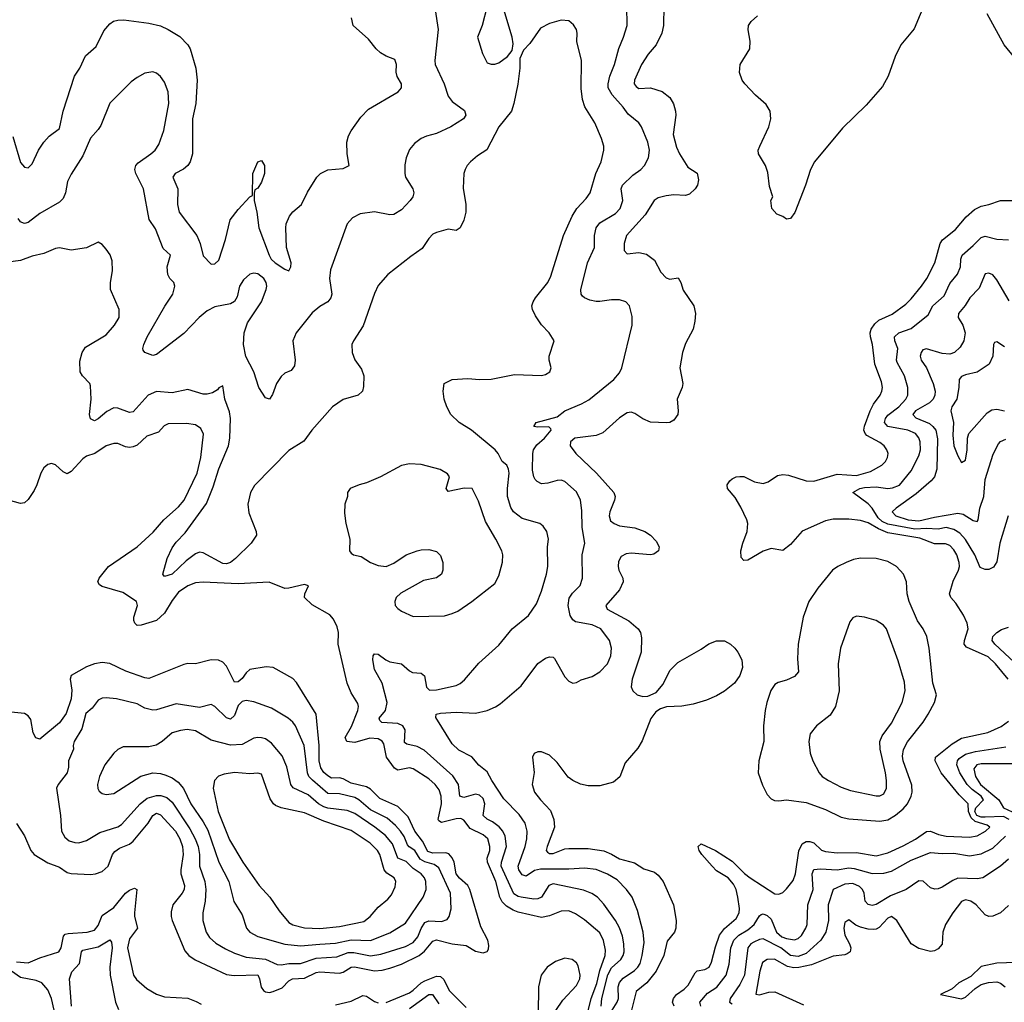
# Model space of a CAD drawing. Header units: inches. Extents: x 1682530 to 1839546, y 640742 to 791647.
# Tile 225 of 256: x 1691966 to 1697029, y 724450 to 729500. Entities that reach past the tile are written whole.
import ezdxf

# ---------------------------------------------------------------- set-up
doc = ezdxf.new("R2010")
doc.units = ezdxf.units.IN
doc.header["$MEASUREMENT"] = 0
doc.layers.add('B6792', color=7, linetype='Continuous')

msp = doc.modelspace()

# ---------------------------------------------------------------- linework, layer by layer
at = {"layer": 'B6792', "color": 5}
for points, elevation in [([(1696650, 729656), (1696566.4, 729453.6), (1696497.1, 729370), (1696468.5, 729310), (1696432, 729210), (1696403.2, 729156.8), (1696319.5, 729060.5), (1696197.6, 728942.4), (1696052.4, 728770), (1696032.9, 728730), (1696007.8, 728650), (1695951.8, 728508.2), (1695930, 728479), (1695910, 728474), (1695890, 728488.7), (1695860.2, 728500.2), (1695834, 728530), (1695829.2, 728570), (1695839, 728590), (1695822.3, 728642.3), (1695813.9, 728713.9), (1695801.7, 728750), (1695766, 728810), (1695764.2, 728830), (1695771.3, 728850), (1695817.7, 728950), (1695828.3, 728990), (1695824.7, 729030), (1695804.6, 729064.6), (1695750, 729111.6), (1695695.6, 729170), (1695681.6, 729190), (1695668.3, 729228.3), (1695671.3, 729270), (1695721.3, 729350), (1695723, 729390), (1695711.4, 729448.6), (1695714.7, 729470), (1695727.8, 729490), (1695760.9, 729519.1)], 680), ([(1695013.3, 724410), (1695038.3, 724450), (1695045.6, 724470), (1695044, 724530), (1695050, 724551.2), (1695070, 724574.6), (1695127.6, 724612.4), (1695145.6, 724630), (1695156.9, 724650), (1695167.8, 724690), (1695176.6, 724756.6), (1695173, 724810), (1695142.4, 724922.4), (1695114.8, 724990), (1695087.2, 725030), (1695038.5, 725078.5), (1694989.1, 725109.1), (1694930, 725132.1), (1694870, 725139.4), (1694790, 725133.7), (1694645.1, 725134.9), (1694612.7, 725127.3), (1694570, 725097.4), (1694550, 725105), (1694532.1, 725130), (1694529.9, 725150), (1694565.3, 725250), (1694573.6, 725290), (1694575, 725330), (1694564.7, 725370), (1694534.5, 725414.5), (1694456.1, 725496.1), (1694393.9, 725590), (1694370, 725634.3), (1694327.8, 725667.8), (1694291.7, 725711.7), (1694225.1, 725745.1), (1694190, 725777.4), (1694106.7, 725913.3), (1694107.6, 725930), (1694130, 725935.9), (1694210, 725941.7), (1694310, 725936.3), (1694370, 725949.2), (1694412, 725968), (1694436.6, 725983.4), (1694544.5, 726075.5), (1694630, 726190.4), (1694670, 726219.3), (1694690, 726226), (1694710, 726223), (1694716.9, 726216.9), (1694770, 726122), (1694790, 726100.7), (1694810, 726090.8), (1694830, 726094), (1694853.4, 726106.6), (1694910, 726124.6), (1694950, 726148.9), (1694988.7, 726190), (1695006.2, 726230), (1695008.9, 726270), (1694999.3, 726310), (1694954.2, 726370), (1694909.5, 726390), (1694824.6, 726404.6), (1694810, 726414.8), (1694797.2, 726437.2), (1694786.5, 726490), (1694792.5, 726527.5), (1694808, 726552), (1694847.6, 726592.4), (1694860.3, 726630), (1694858.6, 726750), (1694871.6, 726810), (1694858.6, 726890), (1694857, 726977), (1694850.7, 727030), (1694830, 727072.8), (1694770, 727127.1), (1694750, 727132.8), (1694730, 727131.9), (1694682.7, 727117.3), (1694650, 727115), (1694626.8, 727126.8), (1694617.2, 727137.2), (1694609.8, 727150), (1694603.9, 727183.9), (1694604.3, 727270), (1694608.8, 727290), (1694624.8, 727315.2), (1694664.7, 727350), (1694698.7, 727390), (1694697.7, 727397.7), (1694687.2, 727407.2), (1694630, 727405.6), (1694609.3, 727410), (1694622, 727430), (1694730, 727458.4), (1694770, 727490.2), (1694854.6, 727525.4), (1694893.2, 727546.8), (1695022.2, 727650), (1695050, 727685.3), (1695062.2, 727710), (1695115.1, 727930), (1695114.9, 727974.9), (1695101.6, 728030), (1695082.7, 728050), (1695050, 728060.9), (1695010, 728060.3), (1694950, 728050.9), (1694930, 728050.9), (1694898.7, 728058.7), (1694869.8, 728069.8), (1694859.5, 728079.5), (1694852.6, 728090), (1694851, 728111), (1694886.3, 728250), (1694922.3, 728330), (1694921.4, 728390), (1694929.9, 728430), (1694950, 728455.2), (1695030, 728503.5), (1695053.5, 728530), (1695068.2, 728570), (1695058.4, 728630), (1695066, 728650), (1695119, 728701), (1695159.7, 728730), (1695179.2, 728750), (1695199.3, 728790), (1695205, 728830), (1695195.5, 728870), (1695164.4, 728950), (1695149.7, 728970), (1695095.1, 729015.1), (1695069.8, 729050), (1695013, 729113), (1694992.8, 729150), (1694991.6, 729170), (1695001, 729210), (1695025, 729270), (1695047.3, 729352.7), (1695071.9, 729410), (1695089.8, 729470), (1695088.7, 729570)], 740), ([(1695278.8, 729570), (1695277.3, 729470), (1695267.4, 729430), (1695238.6, 729370), (1695198, 729322), (1695163.2, 729270), (1695128.4, 729190), (1695125.7, 729170), (1695135.8, 729155.8), (1695150, 729146.5), (1695210, 729149.8), (1695270, 729130.9), (1695310, 729100.5), (1695328.3, 729068.3), (1695338, 729030), (1695339.4, 729010), (1695326.8, 728910), (1695344.2, 728844.2), (1695359.4, 728810), (1695402.7, 728742.7), (1695450.6, 728710.6), (1695457.4, 728677.4), (1695452.4, 728650), (1695440.3, 728630), (1695410, 728603.2), (1695390, 728596.5), (1695330, 728600.2), (1695290, 728595.5), (1695250, 728584.6), (1695228.7, 728571.3), (1695183, 728497), (1695087.3, 728390), (1695073.8, 728350), (1695073.7, 728313.7), (1695090, 728296.4), (1695150, 728304.3), (1695190, 728294.6), (1695230, 728264.8), (1695262.6, 728202.6), (1695290, 728174), (1695310, 728167.1), (1695352.6, 728172.6), (1695365.6, 728150), (1695377.7, 728110), (1695432.8, 728030), (1695440.5, 727990), (1695438.3, 727950), (1695429.7, 727910), (1695390, 727836.3), (1695374, 727790), (1695361, 727710), (1695376.5, 727630), (1695372.2, 727610), (1695346.2, 727550), (1695352.8, 727490), (1695349.6, 727470), (1695330, 727441.3), (1695310, 727430.3), (1695292, 727428), (1695210, 727431.4), (1695170, 727449.1), (1695130, 727476.5), (1695110, 727482), (1695090, 727479.1), (1695050, 727453.4), (1694964, 727376), (1694930, 727363.7), (1694820.9, 727350), (1694798, 727330), (1694796.4, 727310), (1694826.6, 727270), (1694932.2, 727170), (1695021.7, 727070), (1695028.5, 727050), (1695025.3, 727030), (1695000.7, 726970), (1694997.3, 726950), (1695004.7, 726924.7), (1695023, 726910), (1695050, 726898.4), (1695130, 726887.6), (1695181.3, 726870), (1695209.7, 726850), (1695239.8, 726819.8), (1695254.7, 726790), (1695251.6, 726770), (1695226.3, 726753.7), (1695209.8, 726750.2), (1695110, 726758), (1695085.3, 726754.7), (1695059.3, 726740.8), (1695044.5, 726715.5), (1695042.9, 726690), (1695046.8, 726670), (1695066.8, 726630), (1695068.9, 726610), (1695049.8, 726570), (1694980.4, 726490), (1694987.2, 726470), (1695099.3, 726410), (1695145.8, 726370), (1695158.2, 726350), (1695162.8, 726322.8), (1695161.2, 726250), (1695115.9, 726110), (1695111, 726071), (1695119.6, 726050), (1695140.9, 726030), (1695170, 726021.1), (1695196.7, 726023.3), (1695238.2, 726041.8), (1695274.5, 726085.5), (1695310, 726154.5), (1695350, 726196.5), (1695470, 726264.2), (1695510, 726292), (1695550, 726308.2), (1695590, 726306.8), (1695621.3, 726290), (1695643, 726270), (1695658.9, 726250), (1695679.6, 726210), (1695683.6, 726170), (1695669.7, 726130), (1695641.3, 726090), (1695590.6, 726049.4), (1695550, 726025.2), (1695497.3, 726002.7), (1695430, 725981.3), (1695371.7, 725971.7), (1695292.2, 725967.7), (1695261.7, 725958.3), (1695237.5, 725942.5), (1695211.9, 725908.1), (1695166.4, 725793.6), (1695144.8, 725755.2), (1695079.2, 725680.8), (1695052, 725608), (1695019.3, 725580.7), (1694950, 725562.7), (1694890, 725563.2), (1694850, 725570.2), (1694810, 725589.3), (1694786.4, 725606.4), (1694730, 725681.7), (1694690, 725720.3), (1694650, 725737.1), (1694630, 725737.1), (1694611.5, 725728.5), (1694603, 725710), (1694611.2, 725631.2), (1694601.5, 725570), (1694614.2, 725530), (1694644.8, 725490), (1694696, 725436), (1694713.1, 725390), (1694716, 725350), (1694678.4, 725250), (1694673.5, 725230), (1694681, 725221), (1694690, 725214.8), (1694710, 725214), (1694770, 725237.8), (1694790, 725240.7), (1694890, 725239.9), (1694970, 725227.5), (1695010, 725211.9), (1695050, 725186.7), (1695127.4, 725167.4), (1695176.3, 725136.3), (1695230, 725117.8), (1695250, 725103.9), (1695274.6, 725070), (1695328.1, 724950), (1695341.6, 724870), (1695340.8, 724830), (1695333.8, 724810), (1695296.2, 724763.8), (1695278, 724690), (1695239.4, 724610), (1695190.9, 724550), (1695135.5, 724504.5), (1695111.4, 724410)], 720), ([(1691930, 728899.7), (1691970, 728766), (1691990, 728741.3), (1692010, 728738.7), (1692030, 728758.7), (1692063.5, 728830), (1692090.1, 728869.9), (1692118.2, 728901.8), (1692170, 728941.3), (1692190.1, 729029.9), (1692248.4, 729210), (1692275.8, 729250), (1692305, 729315), (1692358.6, 729361.4), (1692398, 729442), (1692430, 729479), (1692448.2, 729491.8), (1692470, 729498.4), (1692501.4, 729498.6), (1692630, 729482.2), (1692690, 729468), (1692729.9, 729449.9), (1692790, 729414), (1692830.9, 729370), (1692842.4, 729350), (1692871.9, 729250), (1692878, 729190), (1692872.1, 729070), (1692855.5, 728990), (1692854.2, 728810), (1692842, 728770), (1692829.9, 728750.1), (1692807.6, 728732.4), (1692765.4, 728710), (1692754.2, 728690), (1692778.7, 728630), (1692777.7, 728550), (1692786.5, 728510), (1692877.4, 728390), (1692893.5, 728350), (1692910, 728287), (1692950, 728243.7), (1692970, 728244.5), (1692990, 728264.5), (1693024.7, 728370), (1693048.3, 728471.7), (1693090, 728524.5), (1693150, 728589.2), (1693163.6, 728596.4), (1693164.9, 728710), (1693190, 728769.5), (1693210, 728775.8), (1693225.4, 728750), (1693225.7, 728710), (1693210, 728665.5), (1693190, 728634), (1693174.8, 728625.2), (1693171.2, 728608.8), (1693171.8, 728570), (1693185, 728510), (1693195, 728430), (1693248.2, 728290), (1693259.8, 728270), (1693280.4, 728250), (1693330, 728218), (1693350.6, 728210), (1693360.4, 728230), (1693362.6, 728250), (1693338, 728330), (1693334.2, 728430), (1693336.5, 728450), (1693353.6, 728490), (1693370, 728512), (1693415.5, 728550), (1693446.9, 728613.1), (1693494.9, 728690), (1693512.4, 728710), (1693551.1, 728728.9), (1693630, 728735.9), (1693660.3, 728750), (1693650.2, 728810), (1693648.1, 728870), (1693656.5, 728903.5), (1693671.1, 728928.9), (1693720.4, 728999.6), (1693760, 729040), (1693912.7, 729130), (1693930.3, 729150), (1693928.8, 729170), (1693907.7, 729207.7), (1693901.3, 729230), (1693904, 729270), (1693895.9, 729295.9), (1693850, 729312.7), (1693821.3, 729330), (1693798.7, 729350), (1693759.4, 729399.4), (1693681.3, 729470), (1693672.2, 729510)], 720), ([(1694103.1, 729550), (1694117.8, 729450), (1694100.3, 729290), (1694102, 729270), (1694148.1, 729170), (1694170, 729106.4), (1694190, 729080.3), (1694254, 729034), (1694260.3, 729010), (1694248.2, 728990), (1694183, 728950), (1694110, 728915.3), (1694057.8, 728902.2), (1694030.2, 728889.8), (1693995.8, 728864.2), (1693970, 728832.7), (1693953.7, 728790), (1693946.3, 728753.7), (1693946, 728710), (1693950.3, 728690), (1693987.6, 728630), (1693992.9, 728610), (1693987.4, 728590), (1693974.3, 728570), (1693930, 728522.6), (1693890, 728498), (1693870, 728497.6), (1693790, 728512.1), (1693717.5, 728502.5), (1693677.8, 728482.2), (1693650.4, 728450), (1693565.1, 728214.9), (1693559.1, 728170), (1693571.1, 728090), (1693566.7, 728070), (1693550.1, 728049.9), (1693510, 728026), (1693470, 727992.8), (1693388.1, 727890), (1693371.3, 727850), (1693382.9, 727750), (1693379.1, 727720.9), (1693362.6, 727697.3), (1693330, 727682.7), (1693310, 727665.7), (1693286.4, 727630), (1693265.7, 727574.3), (1693250, 727549.3), (1693230, 727556.2), (1693195, 727610), (1693169.3, 727689.3), (1693128.2, 727768.2), (1693117.3, 727830), (1693120.4, 727890), (1693138.1, 727941.9), (1693209.3, 728050), (1693233.1, 728113.1), (1693236.3, 728130), (1693233.4, 728150), (1693221.5, 728170), (1693190, 728194.1), (1693170, 728197.8), (1693150, 728191.6), (1693116.5, 728163.5), (1693096.3, 728130), (1693084.6, 728075.4), (1693070, 728051.1), (1693050, 728039.8), (1692970, 728023.5), (1692930, 728002.9), (1692889.4, 727970), (1692810, 727886.8), (1692670, 727779.3), (1692650, 727774), (1692609.5, 727789.5), (1692601.5, 727801.5), (1692599.3, 727810), (1692604.7, 727830), (1692622.4, 727870), (1692712, 728028), (1692753.3, 728090), (1692763.6, 728130), (1692758, 728150), (1692737.6, 728170), (1692727.1, 728190), (1692724.7, 728230), (1692741.2, 728290), (1692703.2, 728323.2), (1692664.4, 728424.4), (1692632.3, 728472.3), (1692602, 728630), (1692563.7, 728710), (1692558.9, 728730), (1692563.1, 728750), (1692575.1, 728764.9), (1692641.1, 728810), (1692663.1, 728830), (1692682, 728858), (1692707.3, 728930), (1692732.8, 729070), (1692728.9, 729130), (1692710, 729178.4), (1692690, 729207.8), (1692670, 729224.7), (1692650, 729232.6), (1692610, 729224.4), (1692570, 729203.5), (1692540, 729180), (1692429, 729071), (1692383.1, 728956.9), (1692370, 728935.6), (1692330, 728891.8), (1692290, 728799.6), (1692230, 728706.6), (1692212.1, 728667.9), (1692201.5, 728610), (1692190, 728580.5), (1692170, 728562.4), (1692070, 728503.5), (1692010, 728457.2), (1691990, 728452.9), (1691977.1, 728457.1), (1691970, 728460.4), (1691958.2, 728478.2)], 740), ([(1697084.2, 729304.2), (1697028.2, 729370), (1696941.3, 729530)], 680), ([(1694956.2, 724430), (1694959.8, 724470), (1694990, 724590.8), (1695010, 724627.2), (1695057.3, 724670), (1695069.4, 724690), (1695074.1, 724710), (1695073.4, 724750), (1695065.2, 724790), (1695050, 724832.4), (1695030, 724869.8), (1694970, 724954.8), (1694938, 724990), (1694908.8, 725008.8), (1694865.3, 725025.3), (1694710, 725057.9), (1694686.4, 725050), (1694650, 724990.7), (1694630, 724981.6), (1694610, 724980.6), (1694545.6, 724990), (1694530, 724993.5), (1694506.9, 725006.9), (1694442.8, 725150), (1694443.5, 725170), (1694469.5, 725250), (1694462.9, 725302.9), (1694449.9, 725329.9), (1694431.1, 725351.1), (1694397.2, 725377.2), (1694370, 725391.4), (1694349.9, 725410), (1694358.2, 725470), (1694350, 725497.1), (1694330, 725515), (1694310, 725519.9), (1694250, 725501.9), (1694230, 725509.7), (1694222.8, 725570), (1694193.5, 725613.5), (1694046.5, 725746.5), (1694010, 725764.2), (1693956.4, 725776.4), (1693945.5, 725785.5), (1693948.3, 725850), (1693937.1, 725870), (1693910, 725883.4), (1693828.7, 725888.7), (1693817.2, 725897.3), (1693814, 725910), (1693847, 725950), (1693855, 725990), (1693829.2, 726089.2), (1693790, 726160.9), (1693781.5, 726210), (1693783, 726230), (1693790, 726240.5), (1693810, 726239.5), (1693849.2, 726209.2), (1693870, 726198.9), (1693930, 726188.7), (1693970, 726153.4), (1693985.5, 726145.5), (1694030, 726141.7), (1694047.8, 726127.7), (1694058.5, 726070), (1694073.8, 726053.8), (1694110, 726055.4), (1694210, 726078.8), (1694231.2, 726088.8), (1694252.8, 726107.2), (1694327.1, 726192.9), (1694430, 726284.6), (1694498.3, 726370), (1694581.7, 726438.3), (1694623.1, 726496.9), (1694650, 726563), (1694675.3, 726650), (1694681.4, 726690), (1694680.3, 726790), (1694686.2, 726830), (1694677.4, 726870), (1694657.2, 726897.3), (1694641.2, 726910), (1694550, 726936), (1694505.8, 726970), (1694492.4, 726992.4), (1694475.4, 727050), (1694474.6, 727090), (1694483, 727170), (1694480.3, 727190), (1694470.9, 727210), (1694447.8, 727230), (1694427.4, 727270), (1694411.1, 727290), (1694290, 727390.9), (1694225.6, 727430), (1694183, 727470), (1694162.7, 727510), (1694149.6, 727550.4), (1694143, 727590), (1694149.7, 727630.2), (1694190, 727650.2), (1694270, 727655.6), (1694330, 727650.3), (1694390, 727651.7), (1694510, 727676), (1694650, 727670.6), (1694670, 727676.3), (1694692.7, 727690), (1694699.3, 727710), (1694689.2, 727750), (1694689.2, 727770), (1694714, 727850), (1694689.4, 727890), (1694650, 727931.8), (1694618, 727978), (1694603.1, 728010), (1694600.4, 728030), (1694605.7, 728050), (1694617.7, 728070), (1694681.5, 728150), (1694697.7, 728182.3), (1694762.8, 728390), (1694807.2, 728490), (1694831.1, 728528.9), (1694879.7, 728580.3), (1694898.8, 728610), (1694928.6, 728710), (1694956.4, 728770), (1694969.7, 728830), (1694969.7, 728850), (1694958, 728890), (1694923.5, 728970), (1694872.6, 729052.6), (1694859.4, 729090), (1694854.1, 729145.9), (1694854.5, 729290), (1694831.7, 729388.3), (1694833.6, 729430), (1694829.6, 729449.6), (1694813.4, 729473.4), (1694790, 729494), (1694750, 729497.2), (1694690, 729480.9), (1694643.4, 729456.6), (1694590, 729377.2), (1694557.3, 729342.7), (1694538.8, 729301.2), (1694538.4, 729250), (1694528.5, 729168.5), (1694507.8, 729070), (1694494.3, 729030), (1694430, 728949.7), (1694368.4, 728831.6), (1694320, 728800), (1694284.9, 728770), (1694267, 728750), (1694256.5, 728730), (1694250.3, 728710), (1694246.1, 728633.9), (1694261.1, 728550), (1694259.5, 728510), (1694250, 728469), (1694230.4, 728430), (1694210, 728416), (1694170, 728422.9), (1694110, 728406.6), (1694090, 728396.9), (1694070, 728375.6), (1694035.9, 728324.1), (1693976.7, 728283.3), (1693858.4, 728190), (1693810, 728134.5), (1693790, 728092.7), (1693733, 727927), (1693682.4, 727850), (1693674.9, 727830), (1693676.4, 727790), (1693690, 727751), (1693723.6, 727703.6), (1693736.5, 727670), (1693734.7, 727614.7), (1693728.7, 727591.3), (1693706.8, 727570), (1693630, 727547.4), (1693575.3, 727510), (1693468.7, 727390), (1693426.6, 727333.4), (1693350, 727286.4), (1693174.3, 727105.7), (1693153.8, 727070), (1693138.7, 727010), (1693145.1, 726965.1), (1693182.4, 726870), (1693183, 726850), (1693157.1, 726810), (1693076.5, 726730), (1693050.4, 726710), (1693030, 726703.1), (1693010, 726704.8), (1692910, 726759.7), (1692890, 726763.5), (1692870, 726755.1), (1692822.1, 726717.9), (1692750, 726649.8), (1692710, 726639), (1692702.7, 726650), (1692723.9, 726730), (1692750, 726784.9), (1692770, 726814), (1692816.8, 726863.2), (1692926.9, 727013.1), (1692961.3, 727098.7), (1692990, 727192), (1693040.5, 727310), (1693047, 727350), (1693049.9, 727450), (1693044.5, 727484.5), (1693021.6, 727550), (1693010, 727618), (1692990, 727608.7), (1692982.5, 727597.5), (1692958, 727582), (1692930, 727574.7), (1692910, 727574.7), (1692830, 727598.7), (1692750, 727582.9), (1692670, 727588.3), (1692626.9, 727570), (1692550, 727484.8), (1692530, 727480.4), (1692470, 727504.2), (1692450, 727505.1), (1692413.6, 727486.4), (1692370, 727448.3), (1692350, 727437.6), (1692330, 727449.3), (1692324.5, 727470), (1692333.3, 727550), (1692330, 727619), (1692327.1, 727630), (1692289.1, 727669.1), (1692276.5, 727690), (1692274.7, 727745.3), (1692286.9, 727790), (1692303.7, 727816.3), (1692410, 727881.1), (1692453, 727930), (1692478, 727970), (1692478, 728010), (1692432.9, 728112.9), (1692432.8, 728150), (1692442.6, 728210), (1692440.8, 728260.8), (1692431, 728291), (1692410, 728321.2), (1692390, 728344), (1692370, 728357.2), (1692310, 728326.6), (1692230, 728316.3), (1692170, 728327.8), (1692150, 728324.2), (1692090, 728298.9), (1692030, 728284.2), (1691970, 728263), (1691906.2, 728253.8)], 760), ([(1697049.3, 726110), (1696983.4, 726190), (1696945.5, 726225.5), (1696835.5, 726275.5), (1696823.6, 726290), (1696824.8, 726310), (1696843.7, 726370), (1696839, 726399), (1696819.9, 726439.9), (1696780.6, 726500.6), (1696754.4, 726530), (1696747.3, 726550), (1696765.5, 726614.5), (1696793.9, 726670), (1696798.5, 726690), (1696797.6, 726710), (1696785.3, 726750), (1696770, 726776), (1696750, 726796.9), (1696726.9, 726806.9), (1696670, 726806.4), (1696595.3, 726835.3), (1696430, 726863), (1696382.8, 726882.8), (1696330, 726914), (1696290, 726926.9), (1696230, 726933.3), (1696150, 726932.9), (1696110, 726924.6), (1695990, 726871.6), (1695930, 726802.8), (1695890, 726771.3), (1695830, 726782), (1695790, 726768.4), (1695710, 726722.9), (1695690, 726721.2), (1695676, 726736), (1695675.1, 726770), (1695684.2, 726810), (1695707.6, 726870), (1695710.8, 726910.8), (1695706, 726930), (1695674.4, 726994.4), (1695644.7, 727044.7), (1695606.6, 727090), (1695603.7, 727110), (1695617, 727130), (1695630, 727139.5), (1695649.8, 727150.2), (1695670, 727152.9), (1695690, 727151.6), (1695744.3, 727124.3), (1695790, 727116), (1695815.8, 727124.2), (1695863.4, 727156.6), (1695890, 727162), (1695919.2, 727159.2), (1696010.2, 727130.2), (1696050, 727128.9), (1696170, 727164), (1696270, 727156.6), (1696341.9, 727178.1), (1696400.3, 727210), (1696418.8, 727230), (1696428.9, 727250), (1696431.6, 727270), (1696426, 727290), (1696410.8, 727310), (1696390, 727326.9), (1696322.9, 727362.9), (1696313.2, 727373.2), (1696307.5, 727390), (1696309.5, 727410.5), (1696339.6, 727490), (1696356.9, 727523.1), (1696390.5, 727570), (1696399.9, 727590), (1696402.8, 727610), (1696398.5, 727638.5), (1696363.6, 727730), (1696352.3, 727830), (1696340.5, 727870), (1696339, 727890), (1696344.9, 727910), (1696362.9, 727937.1), (1696383.6, 727956.4), (1696452.9, 727987.1), (1696522.9, 728037.1), (1696550, 728064.5), (1696604.2, 728130), (1696630.4, 728169.6), (1696671.8, 728250), (1696700.2, 728350), (1696710.9, 728369.1), (1696777.7, 728422.3), (1696834, 728486), (1696875.2, 728524.8), (1696910, 728541.6), (1696949.5, 728550), (1697010, 728571), (1697070, 728570.2)], 680), ([(1697048.3, 726950), (1697005.7, 726810), (1696990, 726713.6), (1696973, 726687), (1696950, 726674.6), (1696930, 726673.8), (1696905.1, 726685.1), (1696876.9, 726750), (1696829.1, 726829.1), (1696800.5, 726860.5), (1696770, 726879.7), (1696730, 726889.9), (1696690, 726881.9), (1696630, 726885.4), (1696570, 726881.6), (1696430, 726908), (1696400.7, 726920.7), (1696380.1, 726940.1), (1696350, 726989.9), (1696330, 727012.3), (1696251.2, 727070), (1696286.3, 727090), (1696310, 727095.9), (1696370, 727099.4), (1696430, 727090.8), (1696454.3, 727094.3), (1696490, 727107.3), (1696550, 727180.7), (1696590, 727258), (1696598.5, 727290), (1696597.1, 727330), (1696590.3, 727350.3), (1696572.4, 727372.4), (1696533.7, 727390), (1696430, 727408.5), (1696412.5, 727430), (1696417.5, 727450), (1696430, 727466.6), (1696487, 727510), (1696523.7, 727550), (1696533.7, 727570), (1696532.8, 727610), (1696516.3, 727670), (1696478.2, 727738.2), (1696475.6, 727750), (1696481.6, 727810), (1696466.8, 727850), (1696464.7, 727870), (1696487.6, 727890), (1696550, 727912.6), (1696636.9, 727983.1), (1696661.7, 728030), (1696719.9, 728080.1), (1696750, 728144.7), (1696788.4, 728191.6), (1696803.4, 728230), (1696806.1, 728270), (1696812.2, 728290), (1696870, 728338.6), (1696910, 728380.2), (1696930, 728387.8), (1696990, 728371.8), (1697050, 728369.4)], 660), ([(1697054.5, 728054.5), (1696990, 728163.7), (1696970, 728188.9), (1696950, 728198), (1696930, 728194.6), (1696899.2, 728120.8), (1696852.3, 728070), (1696828.2, 728031.8), (1696793.6, 727990), (1696791.4, 727970), (1696815.4, 727930), (1696827.2, 727890), (1696821.8, 727850), (1696803.1, 727816.9), (1696772.8, 727790), (1696750, 727780.7), (1696710, 727783.8), (1696630, 727809.2), (1696610, 727803.1), (1696601.2, 727790), (1696597, 727770), (1696601.5, 727750), (1696629.9, 727709.9), (1696663.9, 727630), (1696674.4, 727590), (1696672.5, 727570), (1696663.4, 727550), (1696644.5, 727530), (1696572.2, 727490), (1696558.7, 727470), (1696574.4, 727454.4), (1696643.8, 727423.8), (1696662.3, 727410), (1696676.9, 727390), (1696685, 727345), (1696682.5, 727190), (1696669.5, 727150.5), (1696652.9, 727130), (1696576.2, 727063.8), (1696473.1, 726990), (1696452.1, 726970), (1696472.1, 726950), (1696534.7, 726930), (1696590, 726924.9), (1696670, 726943.6), (1696790, 726963.3), (1696818.1, 726958.1), (1696870, 726926.5), (1696890, 726921.3), (1696895, 726930), (1696904, 726990), (1696924.7, 727050), (1696930, 727136.2), (1696972.8, 727267.2), (1696999.2, 727320.8), (1697010, 727332.3), (1697036.3, 727343.7)], 640), ([(1697030, 727819.4), (1696990, 727844.6), (1696979.5, 727840.5), (1696973, 727830), (1696970.5, 727770), (1696951.3, 727728.7), (1696890, 727688.6), (1696830, 727675), (1696810, 727666.3), (1696796.4, 727650), (1696795.8, 727610), (1696785.4, 727550), (1696760.3, 727510), (1696753.5, 727490), (1696768.4, 727430), (1696763.9, 727363.9), (1696770, 727309.3), (1696790, 727259), (1696810, 727224), (1696830, 727235.3), (1696837.8, 727290), (1696839.2, 727350), (1696847.1, 727372.9), (1696941.2, 727478.8), (1696965.8, 727494.2), (1696990, 727498.9), (1697029.7, 727490)], 620), ([(1694876, 724350), (1694904.9, 724470), (1694934, 724546), (1694950, 724612.5), (1694977.5, 724690), (1694977.8, 724717.8), (1694967.6, 724767.6), (1694950, 724806.3), (1694870, 724873.9), (1694823.8, 724903.8), (1694790, 724919.5), (1694750, 724918.4), (1694690, 724893.4), (1694650, 724886.4), (1694530, 724912.4), (1694503, 724923), (1694470, 724943.4), (1694446.7, 724966.7), (1694434.3, 724990), (1694415.3, 725070), (1694371.4, 725170), (1694370.7, 725190), (1694383, 725230), (1694384.3, 725250), (1694372.8, 725290), (1694349.9, 725309.9), (1694282.9, 725342.9), (1694250, 725386.5), (1694234.8, 725394.8), (1694210, 725393.1), (1694134.5, 725374.5), (1694122.2, 725382.2), (1694117.6, 725390), (1694135.1, 725470), (1694134.2, 725510), (1694122.4, 725542.4), (1694102.7, 725570), (1694070, 725598.6), (1693990, 725649.9), (1693970, 725655.2), (1693910, 725642.8), (1693893.4, 725653.4), (1693851.7, 725710), (1693837.9, 725777.9), (1693830, 725791.3), (1693810, 725803.4), (1693766.6, 725806.7), (1693690, 725785.5), (1693648, 725790), (1693639.5, 725810), (1693672.9, 725867.1), (1693704.5, 725950), (1693708, 725970), (1693704.9, 725984.9), (1693670, 726041), (1693650.6, 726090), (1693604.2, 726290), (1693605.5, 726350), (1693599.1, 726379.1), (1693579.2, 726419.2), (1693560.9, 726440.9), (1693470, 726492.4), (1693431.1, 726530), (1693432.4, 726550), (1693451.1, 726591.1), (1693430, 726596.4), (1693350, 726577.7), (1693330, 726576.8), (1693248.9, 726608.9), (1693090, 726599.9), (1692910, 726608.8), (1692870, 726605.6), (1692830, 726590.4), (1692782.9, 726557.1), (1692750, 726515.2), (1692710, 726449.9), (1692670, 726411.9), (1692590, 726387.7), (1692570, 726386.2), (1692558, 726398), (1692552.7, 726412.7), (1692552.9, 726430), (1692571.8, 726490), (1692566, 726510), (1692495.8, 726555.8), (1692390, 726586.1), (1692376.2, 726596.2), (1692368.5, 726610), (1692375.3, 726630), (1692423.1, 726690), (1692569.9, 726790.1), (1692653.1, 726866.9), (1692706.8, 726930), (1692783.3, 726996.7), (1692811.1, 727030), (1692878.2, 727170), (1692898.1, 727250), (1692911.6, 727370), (1692898.3, 727398.3), (1692870, 727417.4), (1692824.5, 727424.5), (1692730, 727422.9), (1692708.2, 727411.8), (1692679.7, 727380.3), (1692619.8, 727360.2), (1692570, 727312.7), (1692550, 727304.3), (1692530, 727301.6), (1692510, 727305), (1692470, 727321.8), (1692450, 727322.4), (1692410.4, 727310), (1692351.7, 727270), (1692310, 727256.1), (1692290, 727243.4), (1692230, 727177.4), (1692210, 727165.6), (1692190, 727176.2), (1692150, 727212), (1692130, 727219.6), (1692110, 727214), (1692090, 727197), (1692074.6, 727170), (1692055, 727110), (1692039.7, 727080.3), (1692010, 727034), (1691990, 727016.4), (1691970, 727012.8), (1691890, 727035.2)], 780), ([(1697130.8, 726150.8), (1696980.6, 726290), (1696967.4, 726310), (1696969.8, 726330), (1696990, 726350.2), (1697014, 726366), (1697050, 726378)], 660), ([(1691950, 725368), (1691990, 725306), (1692022.8, 725230), (1692040.9, 725210), (1692110, 725167), (1692170, 725144.2), (1692210, 725117.7), (1692230, 725111.8), (1692330, 725107.3), (1692356, 725110), (1692390, 725121.4), (1692421, 725150), (1692444.1, 725210), (1692455.2, 725224.8), (1692478.5, 725241.5), (1692530, 725262.3), (1692550, 725277.6), (1692625.9, 725370), (1692650, 725410.2), (1692670, 725422.3), (1692690, 725414), (1692768.1, 725330), (1692789.7, 725290), (1692803.8, 725250), (1692806, 725210), (1692794.1, 725130), (1692795.1, 725110), (1692813.2, 725050), (1692811.4, 725030), (1692801.4, 725010), (1692754, 724950), (1692745.8, 724914.2), (1692745.4, 724890), (1692749.5, 724870), (1692814.8, 724714.8), (1692836.1, 724690), (1692868.3, 724668.3), (1693030, 724593.3), (1693068.2, 724588.2), (1693190, 724590.7), (1693200.1, 724570), (1693208, 724528), (1693220.2, 724510), (1693230, 724503.5), (1693250, 724500.7), (1693270, 724506), (1693315.1, 724524.9), (1693350, 724559.8), (1693368.8, 724571.2), (1693430, 724574), (1693490, 724603.3), (1693510, 724606), (1693610, 724599.8), (1693630, 724605.2), (1693670, 724630.5), (1693687.3, 724632.7), (1693790, 724611.3), (1693830, 724614.4), (1693870, 724624.5), (1693930, 724646.5), (1694020.9, 724690), (1694047.9, 724712.1), (1694090, 724763.6), (1694109.2, 724770.8), (1694190, 724750.1), (1694261.3, 724741.3), (1694310, 724713.4), (1694350, 724704.4), (1694370, 724711), (1694376.9, 724723.1), (1694378.5, 724741.5), (1694373.8, 724770), (1694338.2, 724838.2), (1694281.7, 725030), (1694270, 725050.6), (1694228, 725088), (1694211.2, 725110), (1694199.8, 725170), (1694190, 725193), (1694172.4, 725212.4), (1694158.2, 725218.2), (1694090, 725215.6), (1694065.2, 725225.2), (1694037.6, 725277.6), (1693998.5, 725330), (1693963.7, 725403.7), (1693910, 725456.4), (1693817.2, 725497.2), (1693770, 725545.2), (1693750, 725557.6), (1693670, 725575.8), (1693630, 725597.5), (1693610, 725603.1), (1693570, 725602.4), (1693550, 725612.9), (1693530, 725631.5), (1693515, 725655), (1693505.9, 725690), (1693506.1, 725770), (1693491.1, 725931.1), (1693390, 726094.2), (1693370, 726114.4), (1693270, 726171.1), (1693234.3, 726174.3), (1693150, 726159.5), (1693130, 726143.8), (1693110, 726113.8), (1693090, 726096.2), (1693070, 726094.5), (1693030, 726176.8), (1693010, 726198.8), (1692987.8, 726207.8), (1692950, 726209.2), (1692870, 726188.9), (1692830, 726191.3), (1692810, 726186.2), (1692630, 726114.8), (1692610, 726116.9), (1692511.9, 726151.9), (1692430, 726190.7), (1692390, 726196.1), (1692350, 726188.6), (1692310, 726173.5), (1692230.2, 726129.8), (1692225.1, 726110), (1692233.4, 726053.4), (1692231.3, 726010), (1692205.5, 725934.5), (1692170, 725885.4), (1692070, 725802.3), (1692048.4, 725808.4), (1692035.6, 725835.6), (1692023, 725903), (1692010, 725921.6), (1691990, 725934), (1691870, 725945.6)], 820), ([(1695331.5, 724430), (1695323.7, 724450), (1695328, 724470), (1695343.8, 724490), (1695383.2, 724516.8), (1695402.8, 724537.1), (1695438.9, 724601.1), (1695450, 724611.1), (1695490, 724618.2), (1695511.1, 724630), (1695524.1, 724655.9), (1695544.3, 724735.7), (1695565.5, 724794.5), (1695591.1, 724828.9), (1695650, 724880.2), (1695665.6, 724910), (1695667.3, 724932.7), (1695659.7, 724990), (1695649.9, 725029.9), (1695636.6, 725056.6), (1695608.9, 725088.9), (1695550, 725126), (1695526.4, 725150), (1695473.6, 725210), (1695459.6, 725230), (1695455.1, 725250), (1695470, 725264.9), (1695544.4, 725230), (1695630, 725175), (1695692.6, 725112.6), (1695721.6, 725090), (1695850, 725007.5), (1695870, 725005.2), (1695890, 725014.2), (1695910, 725032.2), (1695944.3, 725075.7), (1695956.3, 725110), (1695972.5, 725227.5), (1695990, 725263.5), (1696010, 725275.7), (1696030, 725277.1), (1696049.3, 725269.3), (1696090, 725231.2), (1696110, 725224.3), (1696170, 725217.3), (1696270, 725219.2), (1696370, 725202.2), (1696430, 725217.3), (1696510, 725254), (1696572.6, 725287.4), (1696630, 725326.9), (1696650, 725329.6), (1696691.5, 725311.5), (1696730, 725303.5), (1696850, 725298), (1696890, 725306), (1696932.3, 725330), (1696954.6, 725350), (1696940.7, 725360.7), (1696878.8, 725378.8), (1696858.1, 725398.1), (1696845.4, 725430), (1696843.6, 725470), (1696796.6, 725516.6), (1696704.5, 725630), (1696673.8, 725690), (1696676.3, 725710), (1696761.2, 725778.8), (1696810, 725807.3), (1696943.9, 725836.1), (1697012.7, 725867.3), (1697050, 725895)], 680), ([(1697053.9, 725390), (1697024.5, 725404.5), (1696930, 725400.6), (1696910, 725401.8), (1696888.3, 725410), (1696877.4, 725430), (1696883.1, 725450), (1696923.1, 725490), (1696910.6, 725510), (1696863.5, 725543.5), (1696839, 725570), (1696800.7, 725630), (1696785.7, 725670), (1696788, 725690), (1696797, 725703), (1696830, 725724.5), (1696881.9, 725738.1), (1697036.8, 725763.2)], 660), ([(1697090, 725675.3), (1696910, 725675.7), (1696888.4, 725670), (1696872.4, 725650), (1696880.9, 725610), (1696907.2, 725570), (1697001.2, 725490), (1697024.3, 725450), (1697070, 725427.9)], 640), ([(1695469, 724430), (1695463.4, 724450), (1695502.8, 724497.2), (1695551.6, 724528.4), (1695598.9, 724590), (1695614.9, 724645.1), (1695622.9, 724730), (1695638.4, 724770), (1695664.6, 724795.4), (1695710, 724822.8), (1695743.2, 724850), (1695770, 724893.4), (1695779.6, 724900.4), (1695790, 724904.3), (1695810, 724896.6), (1695830, 724877.7), (1695857.9, 724810), (1695886, 724786), (1695910, 724777.1), (1695950, 724771.2), (1695970, 724778.4), (1695986.4, 724793.6), (1696009.3, 724830), (1696015.4, 724850), (1696018.8, 724950), (1696047.2, 725030), (1696040.7, 725110), (1696050, 725132.5), (1696084.6, 725135.4), (1696170, 725130.1), (1696230, 725140.6), (1696257.6, 725137.6), (1696350, 725111.9), (1696410, 725113.5), (1696450, 725124.6), (1696550, 725181.1), (1696650, 725220.1), (1696710, 725213.8), (1696770, 725217.1), (1696850, 725203.3), (1696910, 725212.7), (1696970, 725242.1), (1697035.9, 725304.1)], 660), ([(1697050, 725185.2), (1697010, 725148.8), (1696918.4, 725090), (1696890, 725084.7), (1696790, 725087), (1696764, 725076), (1696710, 725042), (1696690, 725033.4), (1696672.1, 725032.1), (1696650, 725038), (1696612.7, 725072.7), (1696590, 725073.8), (1696525.3, 725030), (1696443.6, 724996.4), (1696370, 724953.1), (1696350, 724948.1), (1696330, 724952), (1696313.5, 724970), (1696308.3, 725010), (1696299.8, 725030), (1696284.3, 725044.3), (1696250, 725061.2), (1696210, 725056.3), (1696149.2, 725030), (1696123, 724950), (1696125.1, 724870), (1696112.1, 724810), (1696086, 724770), (1696010, 724700.5), (1695970, 724685.2), (1695930, 724690.5), (1695879.3, 724730), (1695790, 724775.7), (1695770, 724773), (1695741.1, 724758.9), (1695726.6, 724750), (1695709.9, 724730), (1695693.4, 724590), (1695670, 724541.4), (1695619.9, 724470), (1695615.4, 724450), (1695630, 724441.1)], 640), ([(1691950, 724658), (1692010, 724653), (1692070, 724678.2), (1692167.2, 724710), (1692179.9, 724730), (1692191, 724789), (1692200.5, 724799.5), (1692215.9, 724804.1), (1692312.3, 724810), (1692350, 724821.2), (1692370, 724844.5), (1692390, 724896.1), (1692450, 724937.1), (1692510, 725010.1), (1692530, 725025.5), (1692556, 725036), (1692569.1, 725029.1), (1692556.4, 724910), (1692557, 724890), (1692572.4, 724830), (1692530, 724776.2), (1692520.8, 724730), (1692551.8, 724590), (1692567, 724567), (1692620.3, 724520.3), (1692670, 724490.8), (1692710, 724478.3), (1692830, 724471.2), (1692874.3, 724454.3), (1692899.5, 724439.5)], 780), ([(1697050, 724946.5), (1697010, 724910.3), (1696970, 724891.7), (1696950, 724890.3), (1696930, 724898.7), (1696884.2, 724950), (1696856.5, 724970), (1696830, 724976.6), (1696810, 724967.9), (1696764.6, 724910), (1696726.4, 724850), (1696713.9, 724810), (1696710, 724748.5), (1696690, 724723.9), (1696670, 724714.2), (1696650, 724711.1), (1696590, 724726), (1696550, 724750.2), (1696476.9, 724870), (1696450, 724890.8), (1696430, 724882.8), (1696385.7, 724834.2), (1696370, 724825.4), (1696356.2, 724823.8), (1696330, 724825), (1696290, 724835.2), (1696266.4, 724846.4), (1696230, 724873.1), (1696210, 724860.3), (1696204.2, 724830), (1696210, 724794), (1696233.8, 724750), (1696239.5, 724730), (1696236.2, 724710), (1696221.6, 724698.4), (1696210, 724693.5), (1696150, 724687.2), (1696037.4, 724642.6), (1695972.1, 724627.9), (1695947.3, 724627.3), (1695914, 724634), (1695848.2, 724671.8), (1695809.9, 724670.1), (1695786.3, 724653.7), (1695772.5, 724610), (1695752.4, 724492.4), (1695770, 724488.8), (1695817.7, 724502.3), (1695850, 724503.3), (1695997.1, 724437.1)], 620), ([(1692233.1, 724430), (1692222.2, 724570), (1692233.8, 724606.2), (1692273.4, 724650), (1692284.2, 724710), (1692290, 724717.2), (1692370, 724735.1), (1692430, 724770.2), (1692438.4, 724758.4), (1692441.2, 724730), (1692428.8, 724630), (1692432.1, 724590), (1692459, 724450), (1692473.4, 724413.4)], 760), ([(1697090, 724654.6), (1696990, 724650.4), (1696910, 724634.5), (1696856.8, 724583.2), (1696796.2, 724550), (1696760.5, 724519.5), (1696702, 724490), (1696810, 724467), (1696830, 724476.2), (1696879.3, 724520.7), (1696910, 724540.9), (1696947.7, 724552.3), (1696990, 724554.3), (1697010, 724548.5), (1697033.6, 724530)], 580), ([(1692144.1, 724410), (1692129.9, 724470), (1692110, 724514), (1692079.1, 724550), (1692050, 724561.4), (1691970, 724577.6), (1691923.7, 724610)], 780), ([(1693850, 724448.3), (1693970, 724498.5), (1693990, 724511.5), (1694030, 724549.7), (1694050, 724560.9), (1694110, 724584.7), (1694130, 724582.7), (1694146.9, 724566.9), (1694174.9, 724510), (1694262.5, 724422.5)], 780), ([(1693590, 724436), (1693670, 724455.8), (1693730, 724484), (1693750, 724481.5), (1693790, 724453.2), (1693810, 724446.7)], 780), ([(1693970, 724418.7), (1694070, 724489.4), (1694089.2, 724489.2), (1694121.1, 724441.1)], 760)]:
    msp.add_lwpolyline(points, dxfattribs=dict(at, elevation=elevation))
for points, elevation in [([(1694410, 729592.7), (1694390, 729589.4), (1694370, 729569.2), (1694344.2, 729470), (1694320.3, 729410), (1694345.9, 729325.9), (1694370, 729278.8), (1694390, 729270.6), (1694410, 729270.6), (1694430, 729279.1), (1694474, 729310), (1694499, 729341), (1694504, 729376), (1694499.3, 729410), (1694450, 729568.7), (1694430, 729589.2)], 760), ([(1693970, 727218), (1693930, 727209.5), (1693821, 727150), (1693750, 727119.5), (1693712, 727110), (1693664.7, 727090), (1693651.3, 727070), (1693651, 727050), (1693638.8, 727010), (1693636.3, 726963.7), (1693643, 726910), (1693664, 726830), (1693662.8, 726770), (1693670, 726758), (1693682, 726750), (1693721.6, 726741.6), (1693770, 726710.6), (1693810, 726694.9), (1693850, 726690.4), (1693890, 726706.4), (1693953.2, 726750), (1694010, 726770.4), (1694030, 726775.5), (1694070, 726776.3), (1694110, 726766.8), (1694130, 726746), (1694142.4, 726710), (1694142.4, 726670), (1694134.4, 726650), (1694110, 726631.8), (1694042.6, 726617.3), (1693926.6, 726553.4), (1693901.6, 726530), (1693894.4, 726510), (1693896.4, 726490), (1693910, 726473), (1693930, 726459.5), (1693990, 726432.4), (1694150, 726435.5), (1694190, 726447.7), (1694219.3, 726460.7), (1694291, 726509), (1694410, 726603), (1694430, 726641), (1694448.5, 726711.5), (1694451.1, 726750), (1694444.7, 726770), (1694415.1, 726830), (1694360.8, 726920.8), (1694325.8, 727025.8), (1694293, 727090), (1694252, 727092), (1694170, 727074.5), (1694158.7, 727090), (1694176.9, 727150), (1694166.3, 727166.3), (1694127.9, 727187.9), (1694030, 727213.3)], 780), ([(1696290, 726733.3), (1696254.1, 726725.9), (1696215.3, 726710), (1696174, 726690), (1696146.3, 726670), (1696070, 726577.7), (1696024.1, 726510), (1695994.5, 726430), (1695969.3, 726290), (1695965.5, 726214.5), (1695971, 726149), (1695950, 726124.8), (1695910, 726106.2), (1695866.8, 726093.2), (1695850, 726082.9), (1695828.1, 726051.9), (1695808.6, 725991.4), (1695799.3, 725950), (1695790.2, 725870), (1695792.7, 725790), (1695766.8, 725690), (1695764.3, 725630), (1695786.1, 725566.1), (1695810, 725518.4), (1695830, 725496), (1695847.6, 725487.6), (1695870, 725485.6), (1695910, 725490.9), (1696010, 725477.2), (1696110, 725440.9), (1696190, 725401.2), (1696230, 725392.1), (1696390, 725379.9), (1696430, 725387.2), (1696470, 725411.2), (1696510, 725443.3), (1696531.5, 725470), (1696550.4, 725510), (1696555.5, 725530), (1696553.8, 725566.2), (1696508.7, 725690), (1696505.9, 725714.1), (1696510.6, 725749.4), (1696531.3, 725788.7), (1696612.6, 725890), (1696637.8, 725930), (1696669.7, 725990), (1696680.5, 726030), (1696662.4, 726090), (1696643, 726270), (1696631.1, 726330), (1696611.2, 726370), (1696582.9, 726410), (1696539.5, 726510), (1696529.2, 726550), (1696525.6, 726610), (1696511.3, 726650), (1696475.3, 726690), (1696430, 726714.8), (1696370, 726731.6)], 720), ([(1696270, 726434.5), (1696250, 726426), (1696234.9, 726405.1), (1696187.6, 726270), (1696175.6, 726190), (1696179.5, 726050), (1696161.3, 725970), (1696133.6, 725926.4), (1696063, 725870), (1696030.4, 725830), (1696024.9, 725790), (1696030.4, 725730), (1696044.4, 725690), (1696077.1, 725630), (1696093, 725610), (1696124.9, 725590), (1696190, 725556), (1696239.2, 725539.2), (1696370, 725511.7), (1696390, 725510.3), (1696410, 725520.4), (1696423.1, 725550), (1696422.8, 725590), (1696418.2, 725630), (1696390.6, 725750), (1696389.8, 725790.2), (1696400.4, 725819.6), (1696450, 725884.9), (1696503.7, 725990), (1696518.7, 726050), (1696515.7, 726095.7), (1696484.2, 726204.2), (1696423.6, 726370), (1696407.3, 726387.3), (1696370, 726411.3), (1696310, 726429.7)], 740), ([(1692410, 726015), (1692390, 726012.9), (1692370, 726002.7), (1692338.7, 725961.3), (1692305.9, 725934.1), (1692284.9, 725855.1), (1692245.5, 725790), (1692240.4, 725770), (1692242.4, 725750), (1692217.6, 725690), (1692217.6, 725657.6), (1692210.8, 725630), (1692163.8, 725570), (1692155.8, 725550), (1692176, 725410), (1692181.8, 725330), (1692197.7, 725297.7), (1692220.4, 725280.4), (1692250, 725271.8), (1692270.2, 725270.2), (1692310, 725280.6), (1692377.6, 725322.4), (1692470, 725350.8), (1692490, 725362.8), (1692585, 725470), (1692621.6, 725498.4), (1692670, 725512.4), (1692692.2, 725512.2), (1692722.6, 725502.6), (1692750, 725478), (1692841.1, 725341.1), (1692868.9, 725290), (1692883.3, 725250), (1692890.1, 725210), (1692891.1, 725150), (1692917.3, 725070), (1692922.8, 725030), (1692920.7, 724970), (1692907.4, 724910), (1692908, 724870), (1692925.7, 724810), (1692942.8, 724782.8), (1692973.9, 724753.9), (1693024.2, 724724.2), (1693070, 724702.6), (1693130, 724682.3), (1693230, 724672.3), (1693290, 724644.4), (1693310, 724643.1), (1693350, 724649.7), (1693410, 724648.4), (1693490, 724675.9), (1693597, 724683), (1693654.5, 724705.5), (1693685.1, 724705.1), (1693770, 724688.6), (1693822.4, 724697.6), (1693950, 724736.6), (1693990, 724757.2), (1694014, 724786), (1694030.3, 724829.7), (1694050, 724859.5), (1694070, 724868.4), (1694134.6, 724865.4), (1694163.9, 724876.1), (1694175.3, 724890), (1694184.8, 724930), (1694182, 725010), (1694120.7, 725140.7), (1694098.2, 725158.2), (1694050, 725171.7), (1694025.2, 725185.2), (1693997.5, 725230), (1693968.4, 725248.4), (1693959.7, 725259.7), (1693942.5, 725302.5), (1693924.9, 725330), (1693899, 725359), (1693855.9, 725395.9), (1693770, 725439.6), (1693710.2, 725490.2), (1693690, 725502.1), (1693610, 725522), (1693550, 725523), (1693471, 725591), (1693453.2, 725610), (1693445.3, 725630), (1693428.2, 725770), (1693385, 725870), (1693370.8, 725890), (1693346, 725910), (1693261.3, 725961.3), (1693170, 725994.5), (1693130, 726001), (1693110, 725996.2), (1693090, 725975.1), (1693070, 725924.2), (1693050, 725904.5), (1693030, 725911.8), (1692970, 725969.8), (1692950, 725980.5), (1692890, 725965.8), (1692770, 725984.3), (1692670, 725952.3), (1692650, 725951.6), (1692610, 725960.7), (1692570, 725983.1), (1692464, 726010)], 840), ([(1692828.1, 725851.9), (1692792.5, 725847.5), (1692750, 725835.1), (1692699.5, 725790), (1692667.9, 725772.1), (1692630, 725762.9), (1692497.8, 725762.2), (1692470.2, 725749.8), (1692450.3, 725730), (1692404.5, 725670), (1692375.8, 725610), (1692366.7, 725570), (1692368, 725548), (1692374.7, 725534.7), (1692390, 725522.4), (1692410, 725518), (1692450, 725523.6), (1692588.6, 725611.4), (1692650, 725628.6), (1692690, 725625.3), (1692717.3, 725617.3), (1692750, 725604.3), (1692781.5, 725581.5), (1692808.4, 725548.4), (1692847, 725470), (1692910, 725377.8), (1692933.9, 725333.9), (1692990.5, 725170.5), (1693040.8, 725070), (1693067.8, 724967.8), (1693110, 724899.1), (1693132.8, 724830), (1693150.3, 724810), (1693190, 724787.5), (1693330, 724749), (1693410, 724740.1), (1693510, 724748.7), (1693590, 724754.2), (1693670.1, 724770.1), (1693770, 724766.9), (1693870, 724806.5), (1693950, 724856.8), (1694041.6, 724990), (1694057, 725030), (1694054.5, 725070), (1694047, 725090), (1694029.8, 725110), (1693990, 725137.2), (1693953.6, 725173.6), (1693911, 725191), (1693883.9, 725263.9), (1693846.7, 725306.7), (1693792.5, 725350), (1693690, 725419.7), (1693650, 725435.4), (1693550, 725447.7), (1693530, 725454.1), (1693503.4, 725470), (1693450, 725515.3), (1693372.5, 725552.5), (1693360.2, 725570), (1693340.6, 725660.6), (1693316.1, 725716.1), (1693261, 725781), (1693230, 725803.2), (1693210, 725809.9), (1693190, 725811.5), (1693170, 725807), (1693110, 725774.2), (1693050, 725771.9), (1692950, 725797.3), (1692870, 725844.5)], 860), ([(1693070, 725630.9), (1693017.1, 725622.9), (1692988.1, 725611.9), (1692968.5, 725590), (1692960.8, 725550), (1692986.2, 725430), (1693044.9, 725284.9), (1693114.3, 725170), (1693197.8, 725050), (1693253, 724990), (1693300.1, 724920.1), (1693350, 724860.2), (1693370, 724847.5), (1693430, 724832.3), (1693510, 724828.7), (1693610, 724839.1), (1693735, 724865), (1693769, 724890), (1693810, 724939), (1693859.8, 724980.2), (1693878.3, 725001.7), (1693897.2, 725042.8), (1693900.3, 725070), (1693891.7, 725090), (1693854.1, 725114.1), (1693840.7, 725130), (1693817.7, 725210), (1693806.2, 725230), (1693768.3, 725268.3), (1693670, 725333.5), (1693530, 725380.1), (1693430, 725424.3), (1693310, 725448.8), (1693281.7, 725461.7), (1693270.4, 725470.4), (1693254.9, 725494.9), (1693210, 725622.7), (1693190, 725627.3), (1693150, 725624.8)], 880), ([(1694770, 724676.5), (1694721, 724659), (1694678.5, 724630), (1694648.1, 724590), (1694634.7, 724530), (1694632.3, 724390), (1694639, 724370), (1694650, 724356.5), (1694670, 724350.3), (1694690, 724359.6), (1694758.5, 724461.5), (1694830, 724536), (1694846.2, 724570), (1694848.8, 724590), (1694837.8, 724637.8), (1694830, 724653), (1694807.8, 724670)], 820)]:
    msp.add_lwpolyline(points, close=True, dxfattribs=dict(at, elevation=elevation))

doc.saveas('drawing.dxf')
